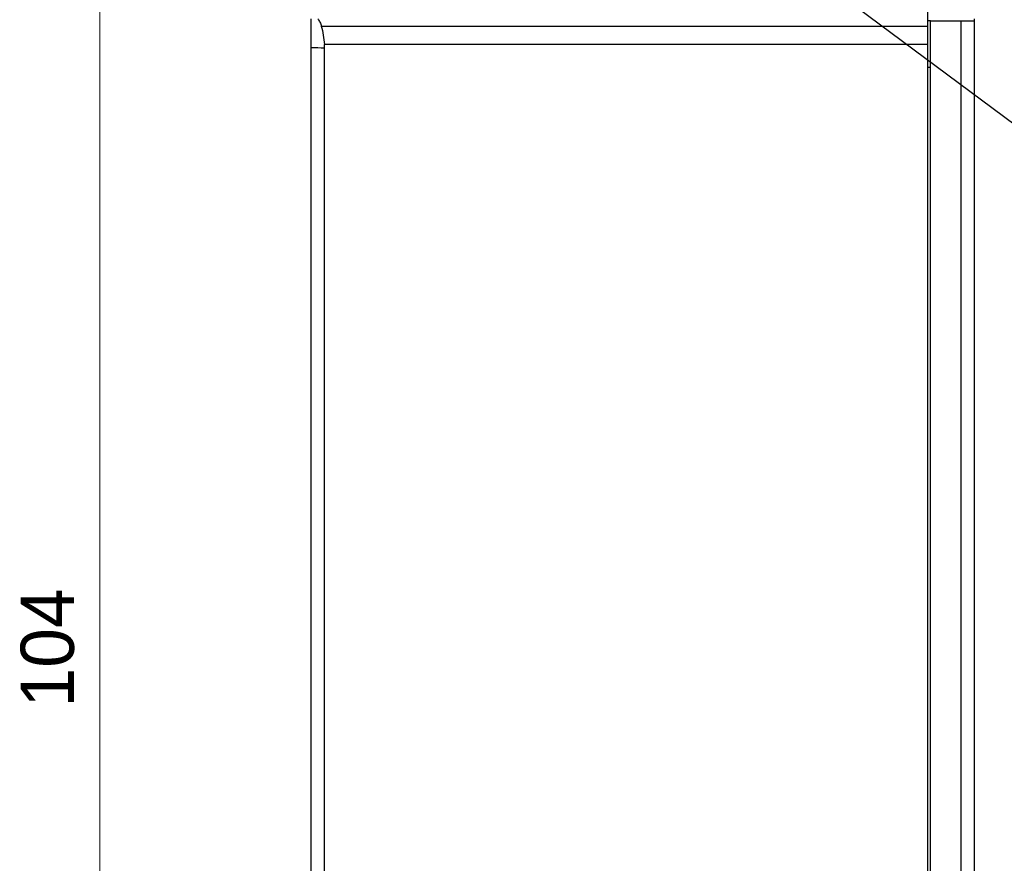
# Model space of a CAD drawing. Header units: millimetres. Extents: x 160 to 684, y 125 to 481.
# Tile 10 of 12: x 523 to 597, y 318 to 381. Entities that reach past the tile are written whole.
import ezdxf

# ---------------------------------------------------------------- set-up
doc = ezdxf.new("R2010")
doc.units = ezdxf.units.MM
doc.header["$LTSCALE"] = 46.255
doc.header["$PDMODE"] = 3
doc.header["$PDSIZE"] = 8
doc.layers.get('0').update_dxf_attribs({"linetype": 'CONTINUOUS'})
doc.layers.get('Defpoints').update_dxf_attribs({"linetype": 'CONTINUOUS'})
for name, color, linetype in [('00-LINE-LASER-SCANNERDIMENSION', 7, 'CONTINUOUS'), ('00_COMPONENTS', 7, 'CONTINUOUS'), ('51__DRAFT_DIMS', 7, 'CONTINUOUS')]:
    doc.layers.add(name, color=color, linetype=linetype)
doc.styles.get("Standard").update_dxf_attribs({"font": 'simfang.ttf'})
doc.styles.add('尺寸值样式', font='兰亭黑 GBK.TTF', dxfattribs={"height": 4})
doc.dimstyles.new('1直线标注', dxfattribs={"dimtxt": 4, "dimasz": 3, "dimexe": 2.5, "dimexo": 0, "dimtad": 1, "dimdec": 1, "dimdsep": 46, "dimtxsty": '尺寸值样式', "dimcen": 0, "dimclrd": 8, "dimclre": 8, "dimclrt": 7, "dimadec": 0, "dimazin": 0, "dimtp": 0.001, "dimtm": 0.001, "dimtfac": 1, "dimtdec": 1, "dimtmove": 0, "dimatfit": 0, "dimldrblk": '_FILLED', "dimfxl": 1, "dimtolj": 1, "dimlwd": 15, "dimlwe": 15, "dimarcsym": 0})
doc.dimstyles.new('DIMSTYLE_4', dxfattribs={"dimtxt": 6, "dimasz": 3, "dimexe": 2.5, "dimexo": 0.5, "dimtad": 1, "dimdsep": 46, "dimtxsty": 'STANDARD', "dimblk": '_FILLED', "dimblk1": '_FILLED', "dimblk2": '_FILLED', "dimcen": 0.09, "dimclrt": 3, "dimazin": 2, "dimtp": 0.1, "dimtm": 0.1, "dimtfac": 1, "dimtofl": 0, "dimtmove": 0, "dimatfit": 1, "dimldrblk": '_FILLED', "dimfxl": 1, "dimtolj": 1, "dimarcsym": 0})

# ---------------------------------------------------------------- blocks, each defined once
blk = doc.blocks.new('*D12')
at = {"layer": '00-LINE-LASER-SCANNERDIMENSION', "color": 8, "lineweight": 15}
for p, q in [((561.413, 385.682), (526.953, 385.682)), ((529.453, 382.682), (529.453, 284.682)), ((561.413, 281.682), (526.953, 281.682))]:
    blk.add_line(p, q, dxfattribs=at)
at = {"layer": '00-LINE-LASER-SCANNERDIMENSION', "color": 8}
for points in [[(529.953, 382.682), (528.953, 382.682), (529.453, 385.682)], [(528.953, 284.682), (529.953, 284.682), (529.453, 281.682)]]:
    blk.add_solid(points, dxfattribs=at)
at = {"layer": 'Defpoints', "color": 0}
for p in [(561.413, 385.682), (529.453, 281.682), (561.413, 281.682)]:
    blk.add_point(p, dxfattribs=at)
at = {"layer": '00-LINE-LASER-SCANNERDIMENSION', "color": 7, "lineweight": 30, "insert": (523.495, 333.964), "char_height": 4, "attachment_point": 2, "rotation": 90, "line_spacing_factor": 0.9, "style": '尺寸值样式'}
blk.add_mtext('\\A1;104', dxfattribs=at)
blk = doc.blocks.new('_FILLED')
at = {"color": 0, "linetype": 'ByBlock'}
blk.add_solid([(0, 0), (-1, 0.167), (-1, -0.167)], dxfattribs=at)
blk = doc.blocks.new('*D37')
at = {"layer": '51__DRAFT_DIMS', "color": 0}
for p, q in [((581.323, 385.682), (581.503, 385.682)), ((581.413, 385.592), (581.413, 385.772))]:
    blk.add_line(p, q, dxfattribs=at)
at = {"layer": '51__DRAFT_DIMS', "color": 8, "lineweight": -2}
for p in [(585.425, 382.698), (625.198, 364.699)]:
    blk.add_line(p, (609.625, 364.699), dxfattribs=at)
at = {"layer": 'Defpoints', "color": 0}
for p in [(579.808, 386.876), (583.018, 384.489)]:
    blk.add_point(p, dxfattribs=at)
at = {"layer": '51__DRAFT_DIMS', "color": 8, "linetype": 'ByBlock', "lineweight": -2, "xscale": 3, "yscale": 3, "zscale": 3, "rotation": 143.3585578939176}
blk.add_blockref('_FILLED', (583.018, 384.489), dxfattribs=at)
at = {"layer": '51__DRAFT_DIMS', "insert": (625.198, 367.324), "char_height": 6, "attachment_point": 1, "line_spacing_factor": 0.9}
blk.add_mtext('\\A1;{}{{\\H0.7x;}{}}', dxfattribs=at)

msp = doc.modelspace()

# ---------------------------------------------------------------- linework, layer by layer
at = {"layer": '00_COMPONENTS'}
for p, q in [((591.613, 285.335), (591.613, 382.03)), ((545.313, 286.182), (545.313, 381.182)), ((591.613, 381.05), (591.813, 381.05)), ((591.813, 286.315), (591.813, 381.05)), ((591.813, 381.032), (595.113, 381.032)), ((594.113, 286.332), (594.113, 381.032)), ((595.113, 286.182), (595.113, 381.182)), ((546.071, 380.638), (591.613, 380.638)), ((591.613, 379.246), (546.303, 379.246)), ((546.313, 288.359), (546.313, 379.006)), ((591.613, 377.562), (591.813, 377.562))]:
    msp.add_line(p, q, dxfattribs=at)
msp.add_arc((543.473, 379.006), 2.84, 0.00413, 4.84783, dxfattribs=at)
for points, knots in [([(545.813, 381.182), (545.871, 381.099), (545.974, 380.924), (546.046, 380.734), (546.071, 380.638)], [0, 0, 0, 0, 0.505717, 1, 1, 1, 1]), ([(546.071, 380.638), (546.13, 380.414), (546.226, 379.952), (546.283, 379.484), (546.303, 379.246)], [0, 0, 0, 0, 0.492343, 1, 1, 1, 1])]:
    msp.add_open_spline(points, degree=3, knots=knots, dxfattribs=at)
msp.add_open_spline([(545.313, 379.038), (545.646, 379.024), (545.98, 379.014), (546.313, 379.006)], degree=3, dxfattribs=at)

# ---------------------------------------------------------------- dimensions: what is measured, and where the dimension line sits
at = {"layer": '00-LINE-LASER-SCANNERDIMENSION', "color": 7, "linetype": 'Continuous', "lineweight": 30}
dim = msp.add_linear_dim(base=(529.453, 281.682), p1=(561.413, 385.682), p2=(561.413, 281.682), angle=270, dimstyle='1直线标注', override={"dimtxsty": '尺寸值样式', "dimldrblk": '_FILLED'}, dxfattribs=at)
dim.commit()
dim.dimension.update_dxf_attribs({"geometry": '*D12', "text_midpoint": (529.453, 333.964), "dimtype": 160})
at = {"layer": '51__DRAFT_DIMS'}
dim = msp.add_diameter_dim_2p(p1=(579.808, 386.876), p2=(583.018, 384.489), text='{}{{\\H0.7x;}{}}', dimstyle='DIMSTYLE_4', override={"dimtxt": 6, "dimtoh": 1, "dimlfac": 1, "dimpost": '<>', "dimclrd": 8, "dimclrt": 256, "dimtix": 0, "dimtofl": 0, "dimtmove": 0, "dimatfit": 3}, dxfattribs=at)
dim.commit()
dim.dimension.update_dxf_attribs({"geometry": '*D37', "text_midpoint": (625.198, 364.699), "dimtype": 163})

doc.saveas('drawing.dxf')
